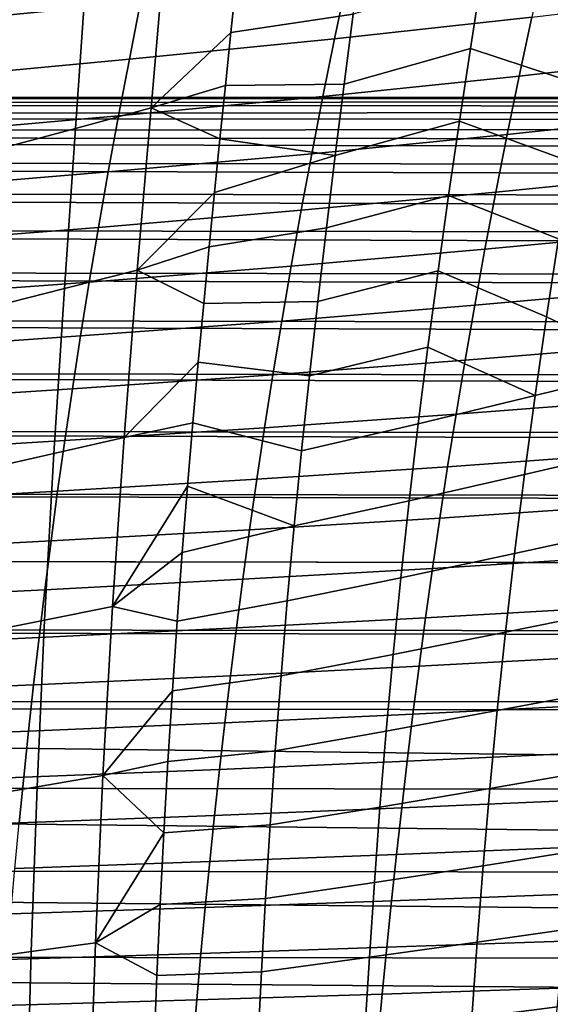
# Model space of a CAD drawing. Header units: metres. Extents: x -365 to 28, y -28 to 28.
# Tile 123 of 256: x -37.82 to -35.04, y 3.74 to 8.9. Entities that reach past the tile are written whole.
import ezdxf

# ---------------------------------------------------------------- set-up
doc = ezdxf.new("R2010")
doc.units = ezdxf.units.M
doc.layers.add('solid_24_501_103_XXX', color=7, linetype='CONTINUOUS')

msp = doc.modelspace()

# ---------------------------------------------------------------- linework, layer by layer
at = {"layer": 'solid_24_501_103_XXX'}
for points in [[(-37.12767, 9.298614, 62.43457), (-37.189476, 8.997001, 62.305229), (-38.308144, 8.887624, 63.292313), (-38.250896, 9.18358, 63.414913)], [(-36.687714, 9.116777, 101.167442), (-36.716686, 8.837017, 101.240829), (-36.075008, 8.93387, 101.173347), (-36.028366, 9.291783, 101.074875)], [(-37.134468, 8.442768, 101.37632), (-37.063869, 9.256857, 101.169907), (-37.47517, 9.141397, 101.249161), (-37.530861, 8.335396, 101.446762)], [(-37.063869, 9.256857, 101.169907), (-37.134468, 8.442768, 101.37632), (-36.716686, 8.837017, 101.240829), (-36.687714, 9.116777, 101.167442)], [(-35.069317, 9.230335, 60.230045), (-35.138565, 8.918611, 60.092377), (-36.173443, 8.805247, 61.153049), (-36.109425, 9.110668, 61.283573)], [(-37.530861, 8.335396, 101.446762), (-37.47517, 9.141397, 101.249161), (-37.890781, 9.025941, 101.336578), (-37.931213, 8.227897, 101.525497)], [(-36.109425, 9.110668, 61.283573), (-36.173443, 8.805247, 61.153049), (-37.248695, 8.697554, 62.181473), (-37.189476, 8.997001, 62.305229)], [(-36.075008, 8.93387, 101.173347), (-36.122139, 8.567624, 101.270874), (-35.461525, 8.754535, 101.208595), (-35.403889, 9.128104, 101.103767)], [(-35.403889, 9.128104, 101.103767), (-35.461525, 8.754535, 101.208595), (-34.867607, 8.558944, 101.280815), (-34.799633, 8.949211, 101.169403)], [(-34.145931, 9.036862, 59.001083), (-34.217602, 8.721002, 58.862591), (-35.204796, 8.609375, 59.960983), (-35.138565, 8.918611, 60.092377)], [(-37.189476, 8.997001, 62.305229), (-37.248695, 8.697554, 62.181473), (-38.362946, 8.593881, 63.174969), (-38.308144, 8.887624, 63.292313)], [(-36.716686, 8.837017, 101.240829), (-36.745205, 8.560683, 101.311447), (-36.122139, 8.567624, 101.270874), (-36.075008, 8.93387, 101.173347)], [(-35.138565, 8.918611, 60.092377), (-35.204796, 8.609375, 59.960983), (-36.234642, 8.502335, 61.028439), (-36.173443, 8.805247, 61.153049)], [(-37.134468, 8.442768, 101.37632), (-36.745205, 8.560683, 101.311447), (-36.716686, 8.837017, 101.240829)], [(-36.173443, 8.805247, 61.153049), (-36.234642, 8.502335, 61.028439), (-37.305264, 8.40063, 62.063271), (-37.248695, 8.697554, 62.181473)], [(-36.122139, 8.567624, 101.270874), (-36.169235, 8.193787, 101.366974), (-35.519005, 8.372625, 101.312187), (-35.461525, 8.754535, 101.208595)], [(-35.461525, 8.754535, 101.208595), (-35.519005, 8.372625, 101.312187), (-34.934608, 8.160672, 101.390587), (-34.867607, 8.558944, 101.280815)], [(-34.217602, 8.721002, 58.862591), (-34.285954, 8.40809, 58.730762), (-35.267941, 8.303074, 59.835861), (-35.204796, 8.609375, 59.960983)], [(-37.248695, 8.697554, 62.181473), (-37.305264, 8.40063, 62.063271), (-38.415245, 8.302673, 63.062847), (-38.362946, 8.593881, 63.174969)], [(-36.745205, 8.560683, 101.311447), (-36.7738, 8.280999, 101.380989), (-36.169235, 8.193787, 101.366974), (-36.122139, 8.567624, 101.270874)], [(-35.204796, 8.609375, 59.960983), (-35.267941, 8.303074, 59.835861), (-36.292961, 8.20234, 60.909721), (-36.234642, 8.502335, 61.028439)], [(-37.134468, 8.442768, 101.37632), (-36.7738, 8.280999, 101.380989), (-36.745205, 8.560683, 101.311447)], [(-27.387966, 8.377848, 141.909348), (-60.034481, 8.399402, 151.407913), (-59.891289, 8.463731, 151.907272), (-27.246679, 8.449706, 142.402084)], [(-27.246679, 8.449706, 142.402084), (-59.891289, 8.463731, 151.907272), (-59.747215, 8.495972, 152.409714), (-27.104376, 8.490248, 142.898346)], [(-27.104376, 8.490248, 142.898346), (-59.747215, 8.495972, 152.409714), (-59.602959, 8.495972, 152.912796), (-26.961731, 8.499282, 143.395813)], [(-26.961731, 8.499282, 143.395813), (-59.602959, 8.495972, 152.912796), (-59.458889, 8.463731, 153.415237), (-26.819174, 8.476791, 143.89296)], [(-26.819174, 8.476791, 143.89296), (-59.458889, 8.463731, 153.415237), (-59.315697, 8.399402, 153.914612), (-26.677223, 8.422842, 144.388016)], [(-36.234642, 8.502335, 61.028439), (-36.292961, 8.20234, 60.909721), (-37.359131, 8.106605, 61.950607), (-37.305264, 8.40063, 62.063271)], [(-26.677223, 8.422842, 144.388016), (-59.315697, 8.399402, 153.914612), (-59.173889, 8.303231, 154.409149), (-26.536505, 8.33768, 144.878754)], [(-37.206879, 7.591968, 101.574402), (-37.134468, 8.442768, 101.37632), (-37.530861, 8.335396, 101.446762), (-37.588539, 7.495237, 101.63549)], [(-37.134468, 8.442768, 101.37632), (-37.206879, 7.591968, 101.574402), (-36.802231, 7.998755, 101.449165), (-36.7738, 8.280999, 101.380989)], [(-27.527813, 8.274897, 141.421646), (-60.176285, 8.303231, 150.913376), (-60.034481, 8.399402, 151.407913), (-27.387966, 8.377848, 141.909348)], [(-37.305264, 8.40063, 62.063271), (-37.359131, 8.106605, 61.950607), (-38.464993, 8.014343, 62.955921), (-38.415245, 8.302673, 63.062847)], [(-36.169235, 8.193787, 101.366974), (-36.215763, 7.813294, 101.461136), (-35.57571, 7.983393, 101.413979), (-35.519005, 8.372625, 101.312187)], [(-35.519005, 8.372625, 101.312187), (-35.57571, 7.983393, 101.413979), (-34.999889, 7.756034, 101.497978), (-34.934608, 8.160672, 101.390587)], [(-34.285954, 8.40809, 58.730762), (-34.350937, 8.098746, 58.605625), (-35.327961, 8.000286, 59.717033), (-35.267941, 8.303074, 59.835861)], [(-26.536505, 8.33768, 144.878754), (-59.173889, 8.303231, 154.409149), (-26.397404, 8.221533, 145.363861)], [(-37.588539, 7.495237, 101.63549), (-37.530861, 8.335396, 101.446762), (-37.931213, 8.227897, 101.525497), (-37.973763, 7.398287, 101.705055)], [(-27.665697, 8.141225, 140.940796), (-60.316284, 8.175491, 150.42514), (-60.176285, 8.303231, 150.913376), (-27.527813, 8.274897, 141.421646)], [(-59.173889, 8.303231, 154.409149), (-59.033894, 8.175491, 154.897369), (-26.260563, 8.074939, 145.84108), (-26.397404, 8.221533, 145.363861)], [(-36.7738, 8.280999, 101.380989), (-36.802231, 7.998755, 101.449165), (-36.169235, 8.193787, 101.366974)], [(-35.267941, 8.303074, 59.835861), (-35.327961, 8.000286, 59.717033), (-36.348362, 7.905801, 60.796913), (-36.292961, 8.20234, 60.909721)], [(-27.801025, 7.977417, 140.468842), (-60.453751, 8.016838, 149.94574), (-60.316284, 8.175491, 150.42514), (-27.665697, 8.141225, 140.940796)], [(-59.033894, 8.175491, 154.897369), (-58.896427, 8.016838, 155.37677), (-26.310877, 7.909291, 146.333054), (-26.260563, 8.074939, 145.84108)], [(-36.292961, 8.20234, 60.909721), (-36.348362, 7.905801, 60.796913), (-37.410263, 7.815977, 61.843487), (-37.359131, 8.106605, 61.950607)], [(-36.802231, 7.998755, 101.449165), (-36.830345, 7.713986, 101.515884), (-36.215763, 7.813294, 101.461136), (-36.169235, 8.193787, 101.366974)], [(-37.359131, 8.106605, 61.950607), (-37.410263, 7.815977, 61.843487), (-38.512161, 7.72935, 62.854183), (-38.464993, 8.014343, 62.955921)], [(-34.350937, 8.098746, 58.605625), (-34.412533, 7.793699, 58.487221), (-35.38483, 7.701683, 59.604538), (-35.327961, 8.000286, 59.717033)], [(-27.933424, 7.783921, 140.007111), (-60.588337, 7.827675, 149.476379), (-60.453751, 8.016838, 149.94574), (-27.801025, 7.977417, 140.468842)], [(-58.896427, 8.016838, 155.37677), (-58.761837, 7.827675, 155.84613), (-26.368055, 7.71632, 146.819153), (-26.310877, 7.909291, 146.333054)], [(-37.206879, 7.591968, 101.574402), (-36.830345, 7.713986, 101.515884), (-36.802231, 7.998755, 101.449165)], [(-35.327961, 8.000286, 59.717033), (-35.38483, 7.701683, 59.604538), (-36.400833, 7.613337, 60.690037), (-36.348362, 7.905801, 60.796913)], [(-36.215763, 7.813294, 101.461136), (-36.261169, 7.427485, 101.55278), (-35.630985, 7.588328, 101.513313), (-35.57571, 7.983393, 101.413979)], [(-35.57571, 7.983393, 101.413979), (-35.630985, 7.588328, 101.513313), (-35.062706, 7.346741, 101.602264), (-34.999889, 7.756034, 101.497978)], [(-36.348362, 7.905801, 60.796913), (-36.400833, 7.613337, 60.690037), (-37.458641, 7.52931, 61.74192), (-37.410263, 7.815977, 61.843487)], [(-28.062277, 7.561634, 139.557755), (-60.719433, 7.60886, 149.019196), (-60.588337, 7.827675, 149.476379), (-27.933424, 7.783921, 140.007111)], [(-58.761837, 7.827675, 155.84613), (-58.630745, 7.60886, 156.303314), (-26.431223, 7.496864, 147.296036), (-26.368055, 7.71632, 146.819153)], [(-37.410263, 7.815977, 61.843487), (-37.458641, 7.52931, 61.74192), (-38.556736, 7.448207, 62.757645), (-38.512161, 7.72935, 62.854183)], [(-36.830345, 7.713986, 101.515884), (-36.858791, 7.418209, 101.58297), (-36.261169, 7.427485, 101.55278), (-36.215763, 7.813294, 101.461136)], [(-34.412533, 7.793699, 58.487221), (-34.470715, 7.493678, 58.375603), (-35.438538, 7.407938, 59.498402), (-35.38483, 7.701683, 59.604538)], [(-34.999889, 7.756034, 101.497978), (-35.062706, 7.346741, 101.602264), (-34.511581, 7.084905, 101.729477), (-34.442699, 7.507466, 101.62075)], [(-37.206879, 7.591968, 101.574402), (-36.858791, 7.418209, 101.58297), (-36.830345, 7.713986, 101.515884)], [(-35.38483, 7.701683, 59.604538), (-35.438538, 7.407938, 59.498402), (-36.450348, 7.325564, 60.589127), (-36.400833, 7.613337, 60.690037)], [(-28.187153, 7.31132, 139.122253), (-60.846519, 7.361271, 148.575989), (-60.719433, 7.60886, 149.019196), (-28.062277, 7.561634, 139.557755)], [(-58.630745, 7.60886, 156.303314), (-58.503658, 7.361271, 156.746521), (-26.499443, 7.251782, 147.761124), (-26.431223, 7.496864, 147.296036)], [(-37.276047, 6.715991, 101.758675), (-37.206879, 7.591968, 101.574402), (-37.588539, 7.495237, 101.63549), (-37.643883, 6.631691, 101.810379)], [(-36.400833, 7.613337, 60.690037), (-36.450348, 7.325564, 60.589127), (-37.504257, 7.24717, 61.645931), (-37.458641, 7.52931, 61.74192)], [(-37.206879, 7.591968, 101.574402), (-37.276047, 6.715991, 101.758675), (-36.887466, 7.109963, 101.650421), (-36.858791, 7.418209, 101.58297)], [(-36.261169, 7.427485, 101.55278), (-36.304897, 7.037752, 101.641342), (-35.684181, 7.188982, 101.609543), (-35.630985, 7.588328, 101.513313)], [(-35.630985, 7.588328, 101.513313), (-35.684181, 7.188982, 101.609543), (-35.122307, 6.934504, 101.702713), (-35.062706, 7.346741, 101.602264)], [(-37.458641, 7.52931, 61.74192), (-37.504257, 7.24717, 61.645931), (-38.598709, 7.171427, 62.666313), (-38.556736, 7.448207, 62.757645)], [(-37.643883, 6.631691, 101.810379), (-37.588539, 7.495237, 101.63549), (-37.973763, 7.398287, 101.705055), (-38.014851, 6.547123, 101.870789)], [(-34.470715, 7.493678, 58.375603), (-34.525463, 7.199414, 58.270805), (-35.489056, 7.119725, 59.398666), (-35.438538, 7.407938, 59.498402)], [(-36.858791, 7.418209, 101.58297), (-36.887466, 7.109963, 101.650421), (-36.304897, 7.037752, 101.641342), (-36.261169, 7.427485, 101.55278)], [(-35.438538, 7.407938, 59.498402), (-35.489056, 7.119725, 59.398666), (-36.496895, 7.043102, 60.494205), (-36.450348, 7.325564, 60.589127)], [(-28.307659, 7.033746, 138.701996), (-60.969257, 7.085558, 148.147949), (-60.846519, 7.361271, 148.575989), (-28.187153, 7.31132, 139.122253)], [(-58.503658, 7.361271, 156.746521), (-58.380917, 7.085558, 157.174561), (-26.571636, 6.982339, 148.211685), (-26.499443, 7.251782, 147.761124)], [(-35.062706, 7.346741, 101.602264), (-35.122307, 6.934504, 101.702713), (-34.511581, 7.084905, 101.729477)], [(-36.450348, 7.325564, 60.589127), (-36.496895, 7.043102, 60.494205), (-37.547092, 6.970121, 61.555542), (-37.504257, 7.24717, 61.645931)], [(-37.504257, 7.24717, 61.645931), (-37.547092, 6.970121, 61.555542), (-38.638065, 6.899522, 62.5802), (-38.598709, 7.171427, 62.666313)], [(-36.304897, 7.037752, 101.641342), (-36.34639, 6.645485, 101.726257), (-35.734646, 6.786903, 101.702011), (-35.684181, 7.188982, 101.609543)], [(-35.684181, 7.188982, 101.609543), (-35.734646, 6.786903, 101.702011), (-35.122307, 6.934504, 101.702713)], [(-34.525463, 7.199414, 58.270805), (-34.576756, 6.911636, 58.172878), (-35.536366, 6.837715, 59.30537), (-35.489056, 7.119725, 59.398666)], [(-28.423216, 6.730251, 138.299011), (-61.086994, 6.783194, 147.73735), (-60.969257, 7.085558, 148.147949), (-28.307659, 7.033746, 138.701996)], [(-58.380917, 7.085558, 157.174561), (-58.26318, 6.783194, 157.585159), (-26.646643, 6.690084, 148.645157), (-26.571636, 6.982339, 148.211685)], [(-37.276047, 6.715991, 101.758675), (-36.915882, 6.791534, 101.717407), (-36.887466, 7.109963, 101.650421)], [(-36.887466, 7.109963, 101.650421), (-36.915882, 6.791534, 101.717407), (-36.34639, 6.645485, 101.726257), (-36.304897, 7.037752, 101.641342)], [(-35.489056, 7.119725, 59.398666), (-35.536366, 6.837715, 59.30537), (-36.540451, 6.766565, 60.405296), (-36.496895, 7.043102, 60.494205)], [(-35.178009, 6.520976, 101.798615), (-34.576004, 6.660994, 101.833511), (-34.511581, 7.084905, 101.729477), (-35.122307, 6.934504, 101.702713)], [(-36.496895, 7.043102, 60.494205), (-36.540451, 6.766565, 60.405296), (-37.587132, 6.698724, 61.47076), (-37.547092, 6.970121, 61.555542)], [(-37.547092, 6.970121, 61.555542), (-37.587132, 6.698724, 61.47076), (-38.674793, 6.632998, 62.499313), (-38.638065, 6.899522, 62.5802)], [(-35.781773, 6.383591, 101.790108), (-35.178009, 6.520976, 101.798615), (-35.122307, 6.934504, 101.702713), (-35.734646, 6.786903, 101.702011)], [(-34.576756, 6.911636, 58.172878), (-34.624641, 6.630746, 58.081749), (-35.580524, 6.562238, 59.218422), (-35.536366, 6.837715, 59.30537)], [(-35.536366, 6.837715, 59.30537), (-35.580524, 6.562238, 59.218422), (-36.581081, 6.49621, 60.322308), (-36.540451, 6.766565, 60.405296)], [(-28.533522, 6.401628, 137.914322), (-61.199436, 6.454934, 147.34523), (-61.086994, 6.783194, 147.73735), (-28.423216, 6.730251, 138.299011)], [(-58.26318, 6.783194, 157.585159), (-58.150742, 6.454934, 157.977295), (-26.723248, 6.376885, 149.059036), (-26.646643, 6.690084, 148.645157)], [(-36.540451, 6.766565, 60.405296), (-36.581081, 6.49621, 60.322308), (-37.624439, 6.433166, 61.391487), (-37.587132, 6.698724, 61.47076)], [(-37.276047, 6.715991, 101.758675), (-37.336906, 5.829246, 101.923515), (-36.943974, 6.459838, 101.78418), (-36.915882, 6.791534, 101.717407)], [(-36.915882, 6.791534, 101.717407), (-36.943974, 6.459838, 101.78418), (-36.385128, 6.252034, 101.806976), (-36.34639, 6.645485, 101.726257)], [(-36.34639, 6.645485, 101.726257), (-36.385128, 6.252034, 101.806976), (-35.781773, 6.383591, 101.790108), (-35.734646, 6.786903, 101.702011)], [(-37.336906, 5.829246, 101.923515), (-37.276047, 6.715991, 101.758675), (-37.643883, 6.631691, 101.810379), (-37.692543, 5.757996, 101.966354)], [(-37.587132, 6.698724, 61.47076), (-37.624439, 6.433166, 61.391487), (-38.708958, 6.371976, 62.423538), (-38.674793, 6.632998, 62.499313)], [(-35.229584, 6.107347, 101.889633), (-34.635708, 6.237028, 101.932434), (-34.576004, 6.660994, 101.833511), (-35.178009, 6.520976, 101.798615)], [(-37.692543, 5.757996, 101.966354), (-37.643883, 6.631691, 101.810379), (-38.014851, 6.547123, 101.870789), (-38.050858, 5.686471, 102.018166)], [(-34.624641, 6.630746, 58.081749), (-34.669361, 6.356334, 57.997036), (-35.621761, 6.292865, 59.137463), (-35.580524, 6.562238, 59.218422)], [(-35.580524, 6.562238, 59.218422), (-35.621761, 6.292865, 59.137463), (-36.618999, 6.231596, 60.2449), (-36.581081, 6.49621, 60.322308)], [(-35.825375, 5.980137, 101.873543), (-35.229584, 6.107347, 101.889633), (-35.178009, 6.520976, 101.798615), (-35.781773, 6.383591, 101.790108)], [(-28.638081, 6.049343, 137.549683), (-61.306087, 6.102199, 146.973282), (-61.199436, 6.454934, 147.34523), (-28.533522, 6.401628, 137.914322)], [(-58.150742, 6.454934, 157.977295), (-58.044086, 6.102199, 158.349228), (-26.800257, 6.044726, 149.451279), (-26.723248, 6.376885, 149.059036)], [(-36.581081, 6.49621, 60.322308), (-36.618999, 6.231596, 60.2449), (-37.659214, 6.172996, 61.317394), (-37.624439, 6.433166, 61.391487)], [(-37.336906, 5.829246, 101.923515), (-36.971546, 6.112487, 101.850693), (-36.943974, 6.459838, 101.78418)], [(-36.943974, 6.459838, 101.78418), (-36.971546, 6.112487, 101.850693), (-36.385128, 6.252034, 101.806976)], [(-37.624439, 6.433166, 61.391487), (-37.659214, 6.172996, 61.317394), (-38.740749, 6.115998, 62.352562), (-38.708958, 6.371976, 62.423538)], [(-36.385128, 6.252034, 101.806976), (-36.420952, 5.858395, 101.883255), (-35.825375, 5.980137, 101.873543), (-35.781773, 6.383591, 101.790108)], [(-34.669361, 6.356334, 57.997036), (-34.711189, 6.087866, 57.918324), (-35.660324, 6.02907, 59.062107), (-35.621761, 6.292865, 59.137463)], [(-36.971546, 6.112487, 101.850693), (-36.998077, 5.753093, 101.915871), (-36.420952, 5.858395, 101.883255), (-36.385128, 6.252034, 101.806976)], [(-35.621761, 6.292865, 59.137463), (-35.660324, 6.02907, 59.062107), (-36.654434, 5.972201, 60.172699), (-36.618999, 6.231596, 60.2449)], [(-36.618999, 6.231596, 60.2449), (-36.654434, 5.972201, 60.172699), (-37.691673, 5.917701, 61.248142), (-37.659214, 6.172996, 61.317394)], [(-35.277031, 5.694586, 101.975563), (-34.690689, 5.814039, 102.026016), (-34.635708, 6.237028, 101.932434), (-35.229584, 6.107347, 101.889633)], [(-37.659214, 6.172996, 61.317394), (-37.691673, 5.917701, 61.248142), (-38.77037, 5.864562, 62.286076), (-38.740749, 6.115998, 62.352562)], [(-28.736507, 5.674725, 137.206421), (-61.406502, 5.726495, 146.623093), (-61.306087, 6.102199, 146.973282), (-28.638081, 6.049343, 137.549683)], [(-58.044086, 6.102199, 158.349228), (-57.943672, 5.726495, 158.699417), (-26.87649, 5.69584, 149.819992), (-26.800257, 6.044726, 149.451279)], [(-37.336906, 5.829246, 101.923515), (-36.998077, 5.753093, 101.915871), (-36.971546, 6.112487, 101.850693)], [(-35.865452, 5.577438, 101.952156), (-35.277031, 5.694586, 101.975563), (-35.229584, 6.107347, 101.889633), (-35.825375, 5.980137, 101.873543)], [(-34.711189, 6.087866, 57.918324), (-34.750393, 5.82481, 57.845196), (-35.696457, 5.770323, 58.991955), (-35.660324, 6.02907, 59.062107)], [(-35.660324, 6.02907, 59.062107), (-35.696457, 5.770323, 58.991955), (-36.687618, 5.717505, 60.105343), (-36.654434, 5.972201, 60.172699)], [(-36.654434, 5.972201, 60.172699), (-36.687618, 5.717505, 60.105343), (-37.722027, 5.666769, 61.183384), (-37.691673, 5.917701, 61.248142)], [(-36.420952, 5.858395, 101.883255), (-36.453854, 5.465397, 101.954987), (-35.865452, 5.577438, 101.952156), (-35.825375, 5.980137, 101.873543)], [(-37.691673, 5.917701, 61.248142), (-37.722027, 5.666769, 61.183384), (-38.798012, 5.617163, 62.223751), (-38.77037, 5.864562, 62.286076)], [(-36.998077, 5.753093, 101.915871), (-37.023006, 5.387705, 101.978363), (-36.453854, 5.465397, 101.954987), (-36.420952, 5.858395, 101.883255)], [(-37.387108, 4.94342, 102.065918), (-37.336906, 5.829246, 101.923515), (-37.692543, 5.757996, 101.966354), (-37.732479, 4.885014, 102.100769)], [(-37.336906, 5.829246, 101.923515), (-37.387108, 4.94342, 102.065918), (-37.023006, 5.387705, 101.978363), (-36.998077, 5.753093, 101.915871)], [(-34.750393, 5.82481, 57.845196), (-34.787235, 5.56663, 57.777225), (-35.730412, 5.516098, 58.926613), (-35.696457, 5.770323, 58.991955)], [(-35.320354, 5.283654, 102.056229), (-34.740959, 5.393061, 102.114029), (-34.690689, 5.814039, 102.026016), (-35.277031, 5.694586, 101.975563)], [(-37.732479, 4.885014, 102.100769), (-37.692543, 5.757996, 101.966354), (-38.050858, 5.686471, 102.018166), (-38.080067, 4.826355, 102.144882)], [(-35.696457, 5.770323, 58.991955), (-35.730412, 5.516098, 58.926613), (-36.718777, 5.466987, 60.042461), (-36.687618, 5.717505, 60.105343)], [(-28.828529, 5.27879, 136.885513), (-61.500427, 5.32876, 146.295532), (-61.406502, 5.726495, 146.623093), (-28.736507, 5.674725, 137.206421)], [(-57.943672, 5.726495, 158.699417), (-57.849747, 5.32876, 159.026978), (-26.950928, 5.332149, 150.164062), (-26.87649, 5.69584, 149.819992)], [(-36.687618, 5.717505, 60.105343), (-36.718777, 5.466987, 60.042461), (-37.750492, 5.419685, 61.12278), (-37.722027, 5.666769, 61.183384)], [(-35.902, 5.17639, 102.025803), (-35.320354, 5.283654, 102.056229), (-35.277031, 5.694586, 101.975563), (-35.865452, 5.577438, 101.952156)], [(-37.722027, 5.666769, 61.183384), (-37.750492, 5.419685, 61.12278), (-38.823879, 5.373298, 62.165279), (-38.798012, 5.617163, 62.223751)], [(-36.453854, 5.465397, 101.954987), (-36.483841, 5.073869, 102.022057), (-35.902, 5.17639, 102.025803), (-35.865452, 5.577438, 101.952156)], [(-34.787235, 5.56663, 57.777225), (-34.82198, 5.312768, 57.714005), (-35.762432, 5.265836, 58.865696), (-35.730412, 5.516098, 58.926613)], [(-35.730412, 5.516098, 58.926613), (-35.762432, 5.265836, 58.865696), (-36.748138, 5.220094, 59.983692), (-36.718777, 5.466987, 60.042461)], [(-37.750492, 5.419685, 61.12278), (-37.777275, 5.175907, 61.065994), (-38.848156, 5.132432, 62.11034), (-38.823879, 5.373298, 62.165279)], [(-36.718777, 5.466987, 60.042461), (-36.748138, 5.220094, 59.983692), (-37.777275, 5.175907, 61.065994), (-37.750492, 5.419685, 61.12278)], [(-37.023006, 5.387705, 101.978363), (-37.046204, 5.017409, 102.037849), (-36.483841, 5.073869, 102.022057), (-36.453854, 5.465397, 101.954987)], [(-37.387108, 4.94342, 102.065918), (-37.046204, 5.017409, 102.037849), (-37.023006, 5.387705, 101.978363)], [(-35.359562, 4.875512, 102.131439), (-34.786526, 4.97512, 102.196228), (-34.740959, 5.393061, 102.114029), (-35.320354, 5.283654, 102.056229)], [(-28.913679, 4.863552, 136.588562), (-61.58736, 4.911138, 145.992371), (-61.500427, 5.32876, 146.295532), (-28.828529, 5.27879, 136.885513)], [(-57.849747, 5.32876, 159.026978), (-27.022564, 4.955948, 150.482285), (-26.950928, 5.332149, 150.164062)], [(-57.849747, 5.32876, 159.026978), (-57.762817, 4.911138, 159.330139), (-27.090578, 4.569167, 150.774109), (-27.022564, 4.955948, 150.482285)], [(-35.762432, 5.265836, 58.865696), (-35.792706, 5.018736, 58.808865), (-36.775875, 4.976052, 59.928722), (-36.748138, 5.220094, 59.983692)], [(-35.935028, 4.777886, 102.094345), (-35.359562, 4.875512, 102.131439), (-35.320354, 5.283654, 102.056229), (-35.902, 5.17639, 102.025803)], [(-34.82198, 5.312768, 57.714005), (-34.854843, 5.062394, 57.655167), (-35.792706, 5.018736, 58.808865), (-35.762432, 5.265836, 58.865696)], [(-36.748138, 5.220094, 59.983692), (-36.775875, 4.976052, 59.928722), (-37.802532, 4.934688, 61.012741), (-37.777275, 5.175907, 61.065994)], [(-37.777275, 5.175907, 61.065994), (-37.802532, 4.934688, 61.012741), (-38.870991, 4.89385, 62.058674), (-38.848156, 5.132432, 62.11034)], [(-36.483841, 5.073869, 102.022057), (-36.510906, 4.684636, 102.084358), (-35.935028, 4.777886, 102.094345), (-35.902, 5.17639, 102.025803)], [(-37.046204, 5.017409, 102.037849), (-37.067581, 4.642585, 102.094109), (-36.510906, 4.684636, 102.084358), (-36.483841, 5.073869, 102.022057)], [(-34.854843, 5.062394, 57.655167), (-34.886002, 4.81454, 57.600361), (-35.821404, 4.773876, 58.755802), (-35.792706, 5.018736, 58.808865)], [(-37.387108, 4.94342, 102.065918), (-37.067581, 4.642585, 102.094109), (-37.046204, 5.017409, 102.037849)], [(-35.792706, 5.018736, 58.808865), (-35.821404, 4.773876, 58.755802), (-36.802139, 4.733988, 59.877262), (-36.775875, 4.976052, 59.928722)], [(-36.775875, 4.976052, 59.928722), (-36.802139, 4.733988, 59.877262), (-37.826405, 4.695202, 60.962746), (-37.802532, 4.934688, 61.012741)], [(-35.39473, 4.470922, 102.201057), (-34.827469, 4.561023, 102.272453), (-34.786526, 4.97512, 102.196228), (-35.359562, 4.875512, 102.131439)], [(-28.991737, 4.430086, 136.316345), (-61.667072, 4.474702, 145.714386), (-61.58736, 4.911138, 145.992371), (-28.913679, 4.863552, 136.588562)], [(-57.762817, 4.911138, 159.330139), (-57.683105, 4.474702, 159.608124), (-27.154285, 4.173488, 151.039322), (-27.090578, 4.569167, 150.774109)], [(-37.802532, 4.934688, 61.012741), (-37.826405, 4.695202, 60.962746), (-38.892513, 4.656773, 62.01004), (-38.870991, 4.89385, 62.058674)], [(-37.426632, 4.067662, 102.185066), (-37.387108, 4.94342, 102.065918), (-37.732479, 4.885014, 102.100769), (-37.763638, 4.021378, 102.212997)], [(-37.426632, 4.067662, 102.185066), (-37.067581, 4.642585, 102.094109), (-37.387108, 4.94342, 102.065918)], [(-37.763638, 4.021378, 102.212997), (-37.732479, 4.885014, 102.100769), (-38.080067, 4.826355, 102.144882), (-38.102406, 3.974878, 102.250496)], [(-35.964603, 4.382643, 102.157677), (-35.39473, 4.470922, 102.201057), (-35.359562, 4.875512, 102.131439), (-35.935028, 4.777886, 102.094345)], [(-34.886002, 4.81454, 57.600361), (-34.915638, 4.568233, 57.549255), (-35.848694, 4.530333, 58.706192), (-35.821404, 4.773876, 58.755802)], [(-35.821404, 4.773876, 58.755802), (-35.848694, 4.530333, 58.706192), (-36.827087, 4.493025, 59.829018), (-36.802139, 4.733988, 59.877262)], [(-36.510906, 4.684636, 102.084358), (-36.535118, 4.298376, 102.141823), (-35.964603, 4.382643, 102.157677), (-35.935028, 4.777886, 102.094345)], [(-36.802139, 4.733988, 59.877262), (-36.827087, 4.493025, 59.829018), (-37.849037, 4.456622, 60.915745), (-37.826405, 4.695202, 60.962746)], [(-37.067581, 4.642585, 102.094109), (-37.086857, 4.268159, 102.146309), (-36.535118, 4.298376, 102.141823), (-36.510906, 4.684636, 102.084358)], [(-37.426632, 4.067662, 102.185066), (-37.086857, 4.268159, 102.146309), (-37.067581, 4.642585, 102.094109)], [(-34.915638, 4.568233, 57.549255), (-34.943932, 4.322502, 57.501503), (-35.874737, 4.287182, 58.659714), (-35.848694, 4.530333, 58.706192)], [(-35.426048, 4.070329, 102.265045), (-34.86401, 4.151215, 102.342628), (-34.827469, 4.561023, 102.272453), (-35.39473, 4.470922, 102.201057)], [(-36.827087, 4.493025, 59.829018), (-36.850872, 4.252289, 59.783699), (-37.870564, 4.218121, 60.871471), (-37.849037, 4.456622, 60.915745)], [(-35.848694, 4.530333, 58.706192), (-35.874737, 4.287182, 58.659714), (-36.850872, 4.252289, 59.783699), (-36.827087, 4.493025, 59.829018)], [(-29.062374, 3.980192, 136.069992), (-61.739239, 4.021231, 145.462708), (-61.667072, 4.474702, 145.714386), (-28.991737, 4.430086, 136.316345)], [(-57.683105, 4.474702, 159.608124), (-57.610939, 4.021231, 159.859802), (-27.213072, 3.770776, 151.277725), (-27.154285, 4.173488, 151.039322)], [(-35.990902, 3.991107, 102.215782), (-35.426048, 4.070329, 102.265045), (-35.39473, 4.470922, 102.201057), (-35.964603, 4.382643, 102.157677)], [(-36.535118, 4.298376, 102.141823), (-36.556622, 3.915535, 102.194435), (-35.990902, 3.991107, 102.215782), (-35.964603, 4.382643, 102.157677)], [(-37.086857, 4.268159, 102.146309), (-37.104057, 3.895788, 102.194237), (-36.556622, 3.915535, 102.194435), (-36.535118, 4.298376, 102.141823)], [(-35.874737, 4.287182, 58.659714), (-35.8997, 4.043506, 58.616055), (-36.873638, 4.01091, 59.741013), (-36.850872, 4.252289, 59.783699)], [(-34.943932, 4.322502, 57.501503), (-34.971066, 4.076378, 57.45676), (-35.8997, 4.043506, 58.616055), (-35.874737, 4.287182, 58.659714)], [(-36.850872, 4.252289, 59.783699), (-36.873638, 4.01091, 59.741013), (-37.891125, 3.978876, 60.829659), (-37.870564, 4.218121, 60.871471)], [(-37.426632, 4.067662, 102.185066), (-37.104057, 3.895788, 102.194237), (-37.086857, 4.268159, 102.146309)], [(-35.453728, 3.674154, 102.323349), (-34.89637, 3.746111, 102.406677), (-34.86401, 4.151215, 102.342628), (-35.426048, 4.070329, 102.265045)], [(-37.456398, 3.208896, 102.280823), (-37.426632, 4.067662, 102.185066), (-37.763638, 4.021378, 102.212997), (-37.786808, 3.17383, 102.303017)], [(-37.426632, 4.067662, 102.185066), (-37.456398, 3.208896, 102.280823), (-37.119347, 3.524767, 102.237999), (-37.104057, 3.895788, 102.194237)], [(-35.8997, 4.043506, 58.616055), (-35.923683, 3.798634, 58.575031), (-36.895477, 3.768266, 59.700798), (-36.873638, 4.01091, 59.741013)], [(-36.014095, 3.603701, 102.268631), (-35.453728, 3.674154, 102.323349), (-35.426048, 4.070329, 102.265045), (-35.990902, 3.991107, 102.215782)], [(-34.971066, 4.076378, 57.45676), (-34.99715, 3.829144, 57.414825), (-35.923683, 3.798634, 58.575031), (-35.8997, 4.043506, 58.616055)], [(-29.125301, 3.515739, 135.85054), (-61.803535, 3.552755, 145.23848), (-61.739239, 4.021231, 145.462708), (-29.062374, 3.980192, 136.069992)], [(-57.610939, 4.021231, 159.859802), (-57.546642, 3.552755, 160.08403), (-27.266472, 3.362529, 151.489456), (-27.213072, 3.770776, 151.277725)], [(-37.786808, 3.17383, 102.303017), (-37.763638, 4.021378, 102.212997), (-38.102406, 3.974878, 102.250496), (-38.118515, 3.138592, 102.335045)], [(-36.873638, 4.01091, 59.741013), (-36.895477, 3.768266, 59.700798), (-37.910797, 3.738314, 60.790165), (-37.891125, 3.978876, 60.829659)], [(-36.556622, 3.915535, 102.194435), (-36.575573, 3.536541, 102.24221), (-36.014095, 3.603701, 102.268631), (-35.990902, 3.991107, 102.215782)], [(-37.104057, 3.895788, 102.194237), (-37.119347, 3.524767, 102.237999), (-36.575573, 3.536541, 102.24221), (-36.556622, 3.915535, 102.194435)], [(-34.99715, 3.829144, 57.414825), (-35.022179, 3.580514, 57.37571), (-35.946671, 3.552298, 58.536659), (-35.923683, 3.798634, 58.575031)], [(-36.895477, 3.768266, 59.700798), (-36.916374, 3.524106, 59.663078), (-37.929565, 3.496199, 60.753014), (-37.910797, 3.738314, 60.790165)], [(-35.923683, 3.798634, 58.575031), (-35.946671, 3.552298, 58.536659), (-36.916374, 3.524106, 59.663078), (-36.895477, 3.768266, 59.700798)], [(-35.47797, 3.282813, 102.375938), (-34.924789, 3.346124, 102.464539), (-34.89637, 3.746111, 102.406677), (-35.453728, 3.674154, 102.323349)]]:
    msp.add_3dface(points, dxfattribs=at)

doc.saveas('drawing.dxf')
